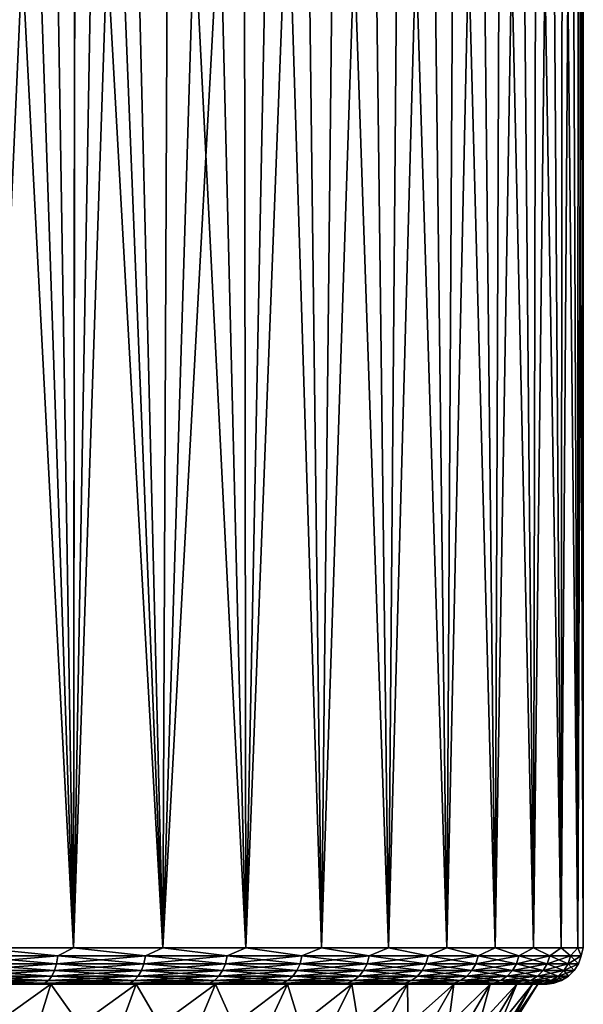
# Model space of a CAD drawing. Header units: metres. Extents: x -90 to 304, y -90 to 74.
# Tile 70 of 256: x 10 to 22, y -56 to -34. Entities that reach past the tile are written whole.
import ezdxf

# ---------------------------------------------------------------- set-up
doc = ezdxf.new("R2010")
doc.units = ezdxf.units.M
doc.layers.add('solid_21662050_350', color=7, linetype='CONTINUOUS')

msp = doc.modelspace()

# ---------------------------------------------------------------- linework, layer by layer
at = {"layer": 'solid_21662050_350'}
for points in [[(9.151574, -54.700001, 20.554773), (11.25, -54.700001, 19.485571), (9.401436, -19.225138, 20.441698)], [(11.25, -54.700001, 19.485571), (10.066793, -19.630871, 20.122368), (9.401436, -19.225138, 20.441698)], [(9.151574, -54.700001, -20.554773), (10.065328, -19.629986, -20.1231), (10.696332, -19.998356, -19.79491)], [(11.25, -54.700001, 19.485571), (10.697728, -19.999159, 19.794155), (10.066793, -19.630871, 20.122368)], [(11.25, -54.700001, -19.485571), (9.151574, -54.700001, -20.554773), (10.696332, -19.998356, -19.79491)], [(11.25, -54.700001, -19.485571), (10.696332, -19.998356, -19.79491), (11.293578, -20.330086, -19.460346)], [(11.25, -54.700001, 19.485571), (11.294885, -20.330782, 19.459589), (10.697728, -19.999159, 19.794155)], [(11.25, -54.700001, -19.485571), (11.293578, -20.330086, -19.460346), (11.858074, -20.626438, -19.121613)], [(11.25, -54.700001, 19.485571), (13.225168, -54.700001, 18.202883), (11.294885, -20.330782, 19.459589)], [(13.225168, -54.700001, 18.202883), (11.859266, -20.627048, 19.120872), (11.294885, -20.330782, 19.459589)], [(11.25, -54.700001, -19.485571), (11.858074, -20.626438, -19.121613), (12.391124, -20.889, -18.780577)], [(13.225168, -54.700001, 18.202883), (12.392308, -20.889563, 18.779795), (11.859266, -20.627048, 19.120872)], [(13.225168, -54.700001, -18.202883), (11.25, -54.700001, -19.485571), (12.391124, -20.889, -18.780577)], [(13.225168, -54.700001, -18.202883), (12.391124, -20.889, -18.780577), (13.368521, -21.31876, -18.097864)], [(13.225168, -54.700001, 18.202883), (13.369893, -21.319305, 18.096849), (12.392308, -20.889563, 18.779795)], [(13.225168, -54.700001, -18.202883), (13.368521, -21.31876, -18.097864), (14.237626, -21.632444, -17.4224)], [(13.225168, -54.700001, 18.202883), (15.055439, -54.700001, 16.720758), (13.369893, -21.319305, 18.096849)], [(15.055439, -54.700001, 16.720758), (14.238556, -21.632765, 17.42164), (13.369893, -21.319305, 18.096849)], [(13.225168, -54.700001, -18.202883), (14.237626, -21.632444, -17.4224), (15.010394, -21.842873, -16.761208)], [(15.055439, -54.700001, 16.720758), (15.010255, -21.842808, 16.761332), (14.238556, -21.632765, 17.42164)], [(15.055439, -54.700001, -16.720758), (13.225168, -54.700001, -18.202883), (15.010394, -21.842873, -16.761208)], [(15.055439, -54.700001, 16.720758), (15.698569, -21.961996, 16.118465), (15.010255, -21.842808, 16.761332)], [(15.055439, -54.700001, -16.720758), (15.010394, -21.842873, -16.761208), (15.699302, -21.962053, -16.117752)], [(15.055439, -54.700001, 16.720758), (16.720758, -54.700001, 15.055439), (15.698569, -21.961996, 16.118465)], [(15.055439, -54.700001, -16.720758), (15.699302, -21.962053, -16.117752), (16.317293, -22, -15.491803)], [(16.720758, -54.700001, -15.055439), (15.055439, -54.700001, -16.720758), (16.317293, -22, -15.491803)], [(16.720758, -54.700001, 15.055439), (16.317293, -22, 15.491803), (15.698569, -21.961996, 16.118465)], [(16.720758, -54.700001, 15.055439), (17.0804, -22, 14.646157), (16.317293, -22, 15.491803)], [(16.720758, -54.700001, -15.055439), (16.317293, -22, -15.491803), (17.0804, -22, -14.646157)], [(16.720758, -54.700001, 15.055439), (18.202883, -54.700001, 13.225168), (17.0804, -22, 14.646157)], [(16.720758, -54.700001, -15.055439), (17.0804, -22, -14.646157), (17.799734, -22, -13.762975)], [(18.202883, -54.700001, -13.225168), (16.720758, -54.700001, -15.055439), (17.799734, -22, -13.762975)], [(18.202883, -54.700001, 13.225168), (17.799734, -22, 13.762975), (17.0804, -22, 14.646157)], [(18.202883, -54.700001, 13.225168), (18.47345, -22, 12.84452), (17.799734, -22, 13.762975)], [(18.202883, -54.700001, -13.225168), (17.799734, -22, -13.762975), (18.47345, -22, -12.84452)], [(18.202883, -54.700001, 13.225168), (19.485571, -54.700001, 11.25), (18.47345, -22, 12.84452)], [(18.202883, -54.700001, -13.225168), (18.47345, -22, -12.84452), (19.099819, -22, -11.893146)], [(19.485571, -54.700001, -11.25), (18.202883, -54.700001, -13.225168), (19.099819, -22, -11.893146)], [(19.485571, -54.700001, 11.25), (19.099819, -22, 11.893146), (18.47345, -22, 12.84452)], [(19.485571, -54.700001, 11.25), (19.677238, -22, 10.911291), (19.099819, -22, 11.893146)], [(19.485571, -54.700001, -11.25), (19.099819, -22, -11.893146), (19.677238, -22, -10.911291)], [(19.485571, -54.700001, 11.25), (20.554773, -54.700001, 9.151574), (19.677238, -22, 10.911291)], [(19.485571, -54.700001, -11.25), (19.677238, -22, -10.911291), (20.204227, -22, -9.901473)], [(20.554773, -54.700001, -9.151574), (19.485571, -54.700001, -11.25), (20.204227, -22, -9.901473)], [(20.554773, -54.700001, 9.151574), (20.204227, -22, 9.901473), (19.677238, -22, 10.911291)], [(20.554773, -54.700001, 9.151574), (20.679438, -22, 8.866279), (20.204227, -22, 9.901473)], [(20.554773, -54.700001, -9.151574), (20.204227, -22, -9.901473), (20.679438, -22, -8.866279)], [(20.554773, -54.700001, 9.151574), (21.398771, -54.700001, 6.952882), (20.679438, -22, 8.866279)], [(20.554773, -54.700001, -9.151574), (20.679438, -22, -8.866279), (21.101646, -22, -7.808361)], [(21.398771, -54.700001, -6.952882), (20.554773, -54.700001, -9.151574), (21.101646, -22, -7.808361)], [(21.398771, -54.700001, 6.952882), (21.101646, -22, 7.808361), (20.679438, -22, 8.866279)], [(21.398771, -54.700001, 6.952882), (21.469776, -22, 6.730431), (21.101646, -22, 7.808361)], [(21.398771, -54.700001, -6.952882), (21.101646, -22, -7.808361), (21.469776, -22, -6.730431)], [(21.398771, -54.700001, 6.952882), (22.008322, -54.700001, 4.678013), (21.469776, -22, 6.730431)], [(21.398771, -54.700001, -6.952882), (21.469776, -22, -6.730431), (21.782881, -22, -5.635252)], [(22.008322, -54.700001, -4.678013), (21.398771, -54.700001, -6.952882), (21.782881, -22, -5.635252)], [(22.008322, -54.700001, 4.678013), (21.782881, -22, 5.635252), (21.469776, -22, 6.730431)], [(22.008322, -54.700001, 4.678013), (22.040161, -22, 4.525631), (21.782881, -22, 5.635252)], [(22.008322, -54.700001, -4.678013), (21.782881, -22, -5.635252), (22.040161, -22, -4.525631)], [(22.008322, -54.700001, 4.678013), (22.376743, -54.700001, 2.35189), (22.040161, -22, 4.525631)], [(22.008322, -54.700001, -4.678013), (22.040161, -22, -4.525631), (22.240953, -22, -3.404411)], [(22.376743, -54.700001, -2.35189), (22.008322, -54.700001, -4.678013), (22.240953, -22, -3.404411)], [(22.376743, -54.700001, 2.35189), (22.240953, -22, 3.404411), (22.040161, -22, 4.525631)], [(22.376743, -54.700001, 2.35189), (22.384745, -22, 2.274466), (22.240953, -22, 3.404411)], [(22.376743, -54.700001, -2.35189), (22.240953, -22, -3.404411), (22.384745, -22, -2.274466)], [(22.376743, -54.700001, 2.35189), (22.5, -54.700001), (22.384745, -22, 2.274466)], [(22.376743, -54.700001, -2.35189), (22.471169, -22, -1.138692), (22.5, -22)], [(22.5, -54.700001), (22.376743, -54.700001, -2.35189), (22.5, -22)], [(22.376743, -54.700001, -2.35189), (22.384745, -22, -2.274466), (22.471169, -22, -1.138692)], [(22.5, -54.700001), (22.471169, -22, 1.138692), (22.384745, -22, 2.274466)], [(22.5, -54.700001), (22.5, -22), (22.471169, -22, 1.138692)], [(10.90956, -54.878017, -19.655262), (8.865097, -54.878017, -20.658119), (9.151574, -54.700001, -20.554773)], [(8.865097, -54.878017, 20.658119), (10.90956, -54.878017, 19.655262), (9.151574, -54.700001, 20.554773)], [(10.90956, -54.878017, -19.655262), (9.151574, -54.700001, -20.554773), (11.25, -54.700001, -19.485571)], [(10.90956, -54.878017, 19.655262), (11.25, -54.700001, 19.485571), (9.151574, -54.700001, 20.554773)], [(12.842076, -54.878017, -18.450714), (10.90956, -54.878017, -19.655262), (11.25, -54.700001, -19.485571)], [(10.90956, -54.878017, 19.655262), (12.842076, -54.878017, 18.450714), (11.25, -54.700001, 19.485571)], [(12.842076, -54.878017, -18.450714), (11.25, -54.700001, -19.485571), (13.225168, -54.700001, -18.202883)], [(12.842076, -54.878017, 18.450714), (13.225168, -54.700001, 18.202883), (11.25, -54.700001, 19.485571)], [(14.642816, -54.878017, -17.056839), (12.842076, -54.878017, -18.450714), (13.225168, -54.700001, -18.202883)], [(12.842076, -54.878017, 18.450714), (14.642816, -54.878017, 17.056839), (13.225168, -54.700001, 18.202883)], [(14.642816, -54.878017, -17.056839), (13.225168, -54.700001, -18.202883), (15.055439, -54.700001, -16.720758)], [(14.642816, -54.878017, 17.056839), (15.055439, -54.700001, 16.720758), (13.225168, -54.700001, 18.202883)], [(16.293301, -54.878017, -15.487937), (14.642816, -54.878017, -17.056839), (15.055439, -54.700001, -16.720758)], [(14.642816, -54.878017, 17.056839), (16.293301, -54.878017, 15.487937), (15.055439, -54.700001, 16.720758)], [(16.293301, -54.878017, -15.487937), (15.055439, -54.700001, -16.720758), (16.720758, -54.700001, -15.055439)], [(16.293301, -54.878017, 15.487937), (16.720758, -54.700001, 15.055439), (15.055439, -54.700001, 16.720758)], [(17.776592, -54.878017, -13.760107), (16.293301, -54.878017, -15.487937), (16.720758, -54.700001, -15.055439)], [(16.293301, -54.878017, 15.487937), (17.776592, -54.878017, 13.760107), (16.720758, -54.700001, 15.055439)], [(17.776592, -54.878017, -13.760107), (16.720758, -54.700001, -15.055439), (18.202883, -54.700001, -13.225168)], [(17.776592, -54.878017, 13.760107), (18.202883, -54.700001, 13.225168), (16.720758, -54.700001, 15.055439)], [(19.077475, -54.878017, -11.891081), (17.776592, -54.878017, -13.760107), (18.202883, -54.700001, -13.225168)], [(17.776592, -54.878017, 13.760107), (19.077475, -54.878017, 11.891081), (18.202883, -54.700001, 13.225168)], [(19.077475, -54.878017, -11.891081), (18.202883, -54.700001, -13.225168), (19.485571, -54.700001, -11.25)], [(19.077475, -54.878017, 11.891081), (19.485571, -54.700001, 11.25), (18.202883, -54.700001, 13.225168)], [(20.182594, -54.878017, -9.900035), (19.077475, -54.878017, -11.891081), (19.485571, -54.700001, -11.25)], [(19.077475, -54.878017, 11.891081), (20.182594, -54.878017, 9.900035), (19.485571, -54.700001, 11.25)], [(20.182594, -54.878017, -9.900035), (19.485571, -54.700001, -11.25), (20.554773, -54.700001, -9.151574)], [(20.182594, -54.878017, 9.900035), (20.554773, -54.700001, 9.151574), (19.485571, -54.700001, 11.25)], [(21.080614, -54.878017, -7.807402), (20.182594, -54.878017, -9.900035), (20.554773, -54.700001, -9.151574)], [(20.182594, -54.878017, 9.900035), (21.080614, -54.878017, 7.807402), (20.554773, -54.700001, 9.151574)], [(21.080614, -54.878017, -7.807402), (20.554773, -54.700001, -9.151574), (21.398771, -54.700001, -6.952882)], [(21.080614, -54.878017, 7.807402), (21.398771, -54.700001, 6.952882), (20.554773, -54.700001, 9.151574)], [(21.762318, -54.878017, -5.634655), (21.080614, -54.878017, -7.807402), (21.398771, -54.700001, -6.952882)], [(21.080614, -54.878017, 7.807402), (21.762318, -54.878017, 5.634655), (21.398771, -54.700001, 6.952882)], [(21.762318, -54.878017, -5.634655), (21.398771, -54.700001, -6.952882), (22.008322, -54.700001, -4.678013)], [(21.762318, -54.878017, 5.634655), (22.008322, -54.700001, 4.678013), (21.398771, -54.700001, 6.952882)], [(22.220711, -54.878017, -3.404088), (21.762318, -54.878017, -5.634655), (22.008322, -54.700001, -4.678013)], [(21.762318, -54.878017, 5.634655), (22.220711, -54.878017, 3.404088), (22.008322, -54.700001, 4.678013)], [(22.220711, -54.878017, -3.404088), (22.008322, -54.700001, -4.678013), (22.376743, -54.700001, -2.35189)], [(22.220711, -54.878017, 3.404088), (22.376743, -54.700001, 2.35189), (22.008322, -54.700001, 4.678013)], [(22.45109, -54.878017, -1.13859), (22.220711, -54.878017, -3.404088), (22.376743, -54.700001, -2.35189)], [(22.220711, -54.878017, 3.404088), (22.45109, -54.878017, 1.13859), (22.376743, -54.700001, 2.35189)], [(22.45109, -54.878017, -1.13859), (22.376743, -54.700001, -2.35189), (22.5, -54.700001)], [(22.45109, -54.878017, 1.13859), (22.5, -54.700001), (22.376743, -54.700001, 2.35189)], [(22.45109, -54.878017, 1.13859), (22.45109, -54.878017, -1.13859), (22.5, -54.700001)], [(8.841733, -55.047268, -20.603674), (8.865097, -54.878017, -20.658119), (10.90956, -54.878017, -19.655262)], [(10.880808, -55.047268, -19.60346), (8.841733, -55.047268, -20.603674), (10.90956, -54.878017, -19.655262)], [(8.841733, -55.047268, 20.603674), (10.880808, -55.047268, 19.60346), (8.865097, -54.878017, 20.658119)], [(10.880808, -55.047268, 19.60346), (10.90956, -54.878017, 19.655262), (8.865097, -54.878017, 20.658119)], [(10.880808, -55.047268, -19.60346), (10.90956, -54.878017, -19.655262), (12.842076, -54.878017, -18.450714)], [(12.808231, -55.047268, -18.402088), (10.880808, -55.047268, -19.60346), (12.842076, -54.878017, -18.450714)], [(10.880808, -55.047268, 19.60346), (12.808231, -55.047268, 18.402088), (10.90956, -54.878017, 19.655262)], [(12.808231, -55.047268, 18.402088), (12.842076, -54.878017, 18.450714), (10.90956, -54.878017, 19.655262)], [(12.808231, -55.047268, -18.402088), (12.842076, -54.878017, -18.450714), (14.642816, -54.878017, -17.056839)], [(14.604225, -55.047268, -17.011887), (12.808231, -55.047268, -18.402088), (14.642816, -54.878017, -17.056839)], [(12.808231, -55.047268, 18.402088), (14.604225, -55.047268, 17.011887), (12.842076, -54.878017, 18.450714)], [(14.604225, -55.047268, 17.011887), (14.642816, -54.878017, 17.056839), (12.842076, -54.878017, 18.450714)], [(14.604225, -55.047268, -17.011887), (14.642816, -54.878017, -17.056839), (16.293301, -54.878017, -15.487937)], [(16.25036, -55.047268, -15.447119), (14.604225, -55.047268, -17.011887), (16.293301, -54.878017, -15.487937)], [(14.604225, -55.047268, 17.011887), (16.25036, -55.047268, 15.447119), (14.642816, -54.878017, 17.056839)], [(16.25036, -55.047268, 15.447119), (16.293301, -54.878017, 15.487937), (14.642816, -54.878017, 17.056839)], [(16.25036, -55.047268, -15.447119), (16.293301, -54.878017, -15.487937), (17.776592, -54.878017, -13.760107)], [(17.729744, -55.047268, -13.723843), (16.25036, -55.047268, -15.447119), (17.776592, -54.878017, -13.760107)], [(16.25036, -55.047268, 15.447119), (17.729744, -55.047268, 13.723843), (16.293301, -54.878017, 15.487937)], [(17.729744, -55.047268, 13.723843), (17.776592, -54.878017, 13.760107), (16.293301, -54.878017, 15.487937)], [(17.729744, -55.047268, -13.723843), (17.776592, -54.878017, -13.760107), (19.077475, -54.878017, -11.891081)], [(19.027195, -55.047268, -11.859742), (17.729744, -55.047268, -13.723843), (19.077475, -54.878017, -11.891081)], [(17.729744, -55.047268, 13.723843), (19.027195, -55.047268, 11.859742), (17.776592, -54.878017, 13.760107)], [(19.027195, -55.047268, 11.859742), (19.077475, -54.878017, 11.891081), (17.776592, -54.878017, 13.760107)], [(19.027195, -55.047268, -11.859742), (19.077475, -54.878017, -11.891081), (20.182594, -54.878017, -9.900035)], [(20.129404, -55.047268, -9.873944), (19.027195, -55.047268, -11.859742), (20.182594, -54.878017, -9.900035)], [(19.027195, -55.047268, 11.859742), (20.129404, -55.047268, 9.873944), (19.077475, -54.878017, 11.891081)], [(20.129404, -55.047268, 9.873944), (20.182594, -54.878017, 9.900035), (19.077475, -54.878017, 11.891081)], [(20.129404, -55.047268, -9.873944), (20.182594, -54.878017, -9.900035), (21.080614, -54.878017, -7.807402)], [(21.025057, -55.047268, -7.786826), (20.129404, -55.047268, -9.873944), (21.080614, -54.878017, -7.807402)], [(20.129404, -55.047268, 9.873944), (21.025057, -55.047268, 7.786826), (20.182594, -54.878017, 9.900035)], [(21.025057, -55.047268, 7.786826), (21.080614, -54.878017, 7.807402), (20.182594, -54.878017, 9.900035)], [(21.025057, -55.047268, -7.786826), (21.080614, -54.878017, -7.807402), (21.762318, -54.878017, -5.634655)], [(21.704964, -55.047268, -5.619804), (21.025057, -55.047268, -7.786826), (21.762318, -54.878017, -5.634655)], [(21.025057, -55.047268, 7.786826), (21.704964, -55.047268, 5.619804), (21.080614, -54.878017, 7.807402)], [(21.704964, -55.047268, 5.619804), (21.762318, -54.878017, 5.634655), (21.080614, -54.878017, 7.807402)], [(21.704964, -55.047268, -5.619804), (21.762318, -54.878017, -5.634655), (22.220711, -54.878017, -3.404088)], [(22.162149, -55.047268, -3.395116), (21.704964, -55.047268, -5.619804), (22.220711, -54.878017, -3.404088)], [(21.704964, -55.047268, 5.619804), (22.162149, -55.047268, 3.395116), (21.762318, -54.878017, 5.634655)], [(22.162149, -55.047268, 3.395116), (22.220711, -54.878017, 3.404088), (21.762318, -54.878017, 5.634655)], [(22.162149, -55.047268, -3.395116), (22.220711, -54.878017, -3.404088), (22.45109, -54.878017, -1.13859)], [(22.39192, -55.047268, -1.13559), (22.162149, -55.047268, -3.395116), (22.45109, -54.878017, -1.13859)], [(22.162149, -55.047268, 3.395116), (22.39192, -55.047268, 1.13559), (22.220711, -54.878017, 3.404088)], [(22.39192, -55.047268, 1.13559), (22.45109, -54.878017, 1.13859), (22.220711, -54.878017, 3.404088)], [(22.39192, -55.047268, -1.13559), (22.45109, -54.878017, -1.13859), (22.45109, -54.878017, 1.13859)], [(22.39192, -55.047268, 1.13559), (22.39192, -55.047268, -1.13559), (22.45109, -54.878017, 1.13859)], [(8.80409, -55.199074, -20.515955), (8.841733, -55.047268, -20.603674), (10.880808, -55.047268, -19.60346)], [(10.834483, -55.199074, -19.519999), (8.80409, -55.199074, -20.515955), (10.880808, -55.047268, -19.60346)], [(8.80409, -55.199074, 20.515955), (10.834483, -55.199074, 19.519999), (8.841733, -55.047268, 20.603674)], [(10.834483, -55.199074, 19.519999), (10.880808, -55.047268, 19.60346), (8.841733, -55.047268, 20.603674)], [(10.834483, -55.199074, -19.519999), (10.880808, -55.047268, -19.60346), (12.808231, -55.047268, -18.402088)], [(12.7537, -55.199074, -18.323742), (10.834483, -55.199074, -19.519999), (12.808231, -55.047268, -18.402088)], [(10.834483, -55.199074, 19.519999), (12.7537, -55.199074, 18.323742), (10.880808, -55.047268, 19.60346)], [(12.7537, -55.199074, 18.323742), (12.808231, -55.047268, 18.402088), (10.880808, -55.047268, 19.60346)], [(12.7537, -55.199074, -18.323742), (12.808231, -55.047268, -18.402088), (14.604225, -55.047268, -17.011887)], [(14.542048, -55.199074, -16.939459), (12.7537, -55.199074, -18.323742), (14.604225, -55.047268, -17.011887)], [(12.7537, -55.199074, 18.323742), (14.542048, -55.199074, 16.939459), (12.808231, -55.047268, 18.402088)], [(14.542048, -55.199074, 16.939459), (14.604225, -55.047268, 17.011887), (12.808231, -55.047268, 18.402088)], [(14.542048, -55.199074, -16.939459), (14.604225, -55.047268, -17.011887), (16.25036, -55.047268, -15.447119)], [(16.181173, -55.199074, -15.381352), (14.542048, -55.199074, -16.939459), (16.25036, -55.047268, -15.447119)], [(14.542048, -55.199074, 16.939459), (16.181173, -55.199074, 15.381352), (14.604225, -55.047268, 17.011887)], [(16.181173, -55.199074, 15.381352), (16.25036, -55.047268, 15.447119), (14.604225, -55.047268, 17.011887)], [(16.181173, -55.199074, -15.381352), (16.25036, -55.047268, -15.447119), (17.729744, -55.047268, -13.723843)], [(17.654259, -55.199074, -13.665414), (16.181173, -55.199074, -15.381352), (17.729744, -55.047268, -13.723843)], [(16.181173, -55.199074, 15.381352), (17.654259, -55.199074, 13.665414), (16.25036, -55.047268, 15.447119)], [(17.654259, -55.199074, 13.665414), (17.729744, -55.047268, 13.723843), (16.25036, -55.047268, 15.447119)], [(17.654259, -55.199074, -13.665414), (17.729744, -55.047268, -13.723843), (19.027195, -55.047268, -11.859742)], [(18.946188, -55.199074, -11.809249), (17.654259, -55.199074, -13.665414), (19.027195, -55.047268, -11.859742)], [(17.654259, -55.199074, 13.665414), (18.946188, -55.199074, 11.809249), (17.729744, -55.047268, 13.723843)], [(18.946188, -55.199074, 11.809249), (19.027195, -55.047268, 11.859742), (17.729744, -55.047268, 13.723843)], [(18.946188, -55.199074, -11.809249), (19.027195, -55.047268, -11.859742), (20.129404, -55.047268, -9.873944)], [(20.043703, -55.199074, -9.831905), (18.946188, -55.199074, -11.809249), (20.129404, -55.047268, -9.873944)], [(18.946188, -55.199074, 11.809249), (20.043703, -55.199074, 9.831905), (19.027195, -55.047268, 11.859742)], [(20.043703, -55.199074, 9.831905), (20.129404, -55.047268, 9.873944), (19.027195, -55.047268, 11.859742)], [(20.043703, -55.199074, -9.831905), (20.129404, -55.047268, -9.873944), (21.025057, -55.047268, -7.786826)], [(20.935543, -55.199074, -7.753674), (20.043703, -55.199074, -9.831905), (21.025057, -55.047268, -7.786826)], [(20.043703, -55.199074, 9.831905), (20.935543, -55.199074, 7.753674), (20.129404, -55.047268, 9.873944)], [(20.935543, -55.199074, 7.753674), (21.025057, -55.047268, 7.786826), (20.129404, -55.047268, 9.873944)], [(20.935543, -55.199074, -7.753674), (21.025057, -55.047268, -7.786826), (21.704964, -55.047268, -5.619804)], [(21.612555, -55.199074, -5.595878), (20.935543, -55.199074, -7.753674), (21.704964, -55.047268, -5.619804)], [(20.935543, -55.199074, 7.753674), (21.612555, -55.199074, 5.595878), (21.025057, -55.047268, 7.786826)], [(21.612555, -55.199074, 5.595878), (21.704964, -55.047268, 5.619804), (21.025057, -55.047268, 7.786826)], [(21.612555, -55.199074, -5.595878), (21.704964, -55.047268, -5.619804), (22.162149, -55.047268, -3.395116)], [(22.067793, -55.199074, -3.380662), (21.612555, -55.199074, -5.595878), (22.162149, -55.047268, -3.395116)], [(21.612555, -55.199074, 5.595878), (22.067793, -55.199074, 3.380662), (21.704964, -55.047268, 5.619804)], [(22.067793, -55.199074, 3.380662), (22.162149, -55.047268, 3.395116), (21.704964, -55.047268, 5.619804)], [(22.067793, -55.199074, -3.380662), (22.162149, -55.047268, -3.395116), (22.39192, -55.047268, -1.13559)], [(22.296587, -55.199074, -1.130755), (22.067793, -55.199074, -3.380662), (22.39192, -55.047268, -1.13559)], [(22.067793, -55.199074, 3.380662), (22.296587, -55.199074, 1.130755), (22.162149, -55.047268, 3.395116)], [(22.296587, -55.199074, 1.130755), (22.39192, -55.047268, 1.13559), (22.162149, -55.047268, 3.395116)], [(22.296587, -55.199074, -1.130755), (22.39192, -55.047268, -1.13559), (22.39192, -55.047268, 1.13559)], [(22.296587, -55.199074, 1.130755), (22.296587, -55.199074, -1.130755), (22.39192, -55.047268, 1.13559)], [(8.694151, -55.421085, -20.259766), (8.754058, -55.325802, -20.399366), (10.772913, -55.325802, -19.409071)], [(10.69919, -55.421085, -19.276247), (8.694151, -55.421085, -20.259766), (10.772913, -55.325802, -19.409071)], [(8.694151, -55.421085, 20.259766), (10.69919, -55.421085, 19.276247), (8.754058, -55.325802, 20.399366)], [(8.754058, -55.325802, -20.399366), (8.80409, -55.199074, -20.515955), (10.834483, -55.199074, -19.519999)], [(10.772913, -55.325802, -19.409071), (8.754058, -55.325802, -20.399366), (10.834483, -55.199074, -19.519999)], [(8.754058, -55.325802, 20.399366), (10.772913, -55.325802, 19.409071), (8.80409, -55.199074, 20.515955)], [(10.69919, -55.421085, 19.276247), (10.772913, -55.325802, 19.409071), (8.754058, -55.325802, 20.399366)], [(10.772913, -55.325802, 19.409071), (10.834483, -55.199074, 19.519999), (8.80409, -55.199074, 20.515955)], [(10.69919, -55.421085, -19.276247), (10.772913, -55.325802, -19.409071), (12.681224, -55.325802, -18.21961)], [(12.594441, -55.421085, -18.094929), (10.69919, -55.421085, -19.276247), (12.681224, -55.325802, -18.21961)], [(10.69919, -55.421085, 19.276247), (12.594441, -55.421085, 18.094929), (10.772913, -55.325802, 19.409071)], [(10.772913, -55.325802, -19.409071), (10.834483, -55.199074, -19.519999), (12.7537, -55.199074, -18.323742)], [(12.681224, -55.325802, -18.21961), (10.772913, -55.325802, -19.409071), (12.7537, -55.199074, -18.323742)], [(10.772913, -55.325802, 19.409071), (12.681224, -55.325802, 18.21961), (10.834483, -55.199074, 19.519999)], [(12.594441, -55.421085, 18.094929), (12.681224, -55.325802, 18.21961), (10.772913, -55.325802, 19.409071)], [(12.681224, -55.325802, 18.21961), (12.7537, -55.199074, 18.323742), (10.834483, -55.199074, 19.519999)], [(12.594441, -55.421085, -18.094929), (12.681224, -55.325802, -18.21961), (14.459408, -55.325802, -16.843195)], [(14.360457, -55.421085, -16.72793), (12.594441, -55.421085, -18.094929), (14.459408, -55.325802, -16.843195)], [(12.594441, -55.421085, 18.094929), (14.360457, -55.421085, 16.72793), (12.681224, -55.325802, 18.21961)], [(12.681224, -55.325802, -18.21961), (12.7537, -55.199074, -18.323742), (14.542048, -55.199074, -16.939459)], [(14.459408, -55.325802, -16.843195), (12.681224, -55.325802, -18.21961), (14.542048, -55.199074, -16.939459)], [(12.681224, -55.325802, 18.21961), (14.459408, -55.325802, 16.843195), (12.7537, -55.199074, 18.323742)], [(14.360457, -55.421085, 16.72793), (14.459408, -55.325802, 16.843195), (12.681224, -55.325802, 18.21961)], [(14.459408, -55.325802, 16.843195), (14.542048, -55.199074, 16.939459), (12.7537, -55.199074, 18.323742)], [(14.360457, -55.421085, -16.72793), (14.459408, -55.325802, -16.843195), (16.089218, -55.325802, -15.293943)], [(15.979115, -55.421085, -15.189281), (14.360457, -55.421085, -16.72793), (16.089218, -55.325802, -15.293943)], [(14.360457, -55.421085, 16.72793), (15.979115, -55.421085, 15.189281), (14.459408, -55.325802, 16.843195)], [(14.459408, -55.325802, -16.843195), (14.542048, -55.199074, -16.939459), (16.181173, -55.199074, -15.381352)], [(16.089218, -55.325802, -15.293943), (14.459408, -55.325802, -16.843195), (16.181173, -55.199074, -15.381352)], [(14.459408, -55.325802, 16.843195), (16.089218, -55.325802, 15.293943), (14.542048, -55.199074, 16.939459)], [(15.979115, -55.421085, 15.189281), (16.089218, -55.325802, 15.293943), (14.459408, -55.325802, 16.843195)], [(16.089218, -55.325802, 15.293943), (16.181173, -55.199074, 15.381352), (14.542048, -55.199074, 16.939459)], [(15.979115, -55.421085, -15.189281), (16.089218, -55.325802, -15.293943), (17.553932, -55.325802, -13.587755)], [(17.433805, -55.421085, -13.49477), (15.979115, -55.421085, -15.189281), (17.553932, -55.325802, -13.587755)], [(15.979115, -55.421085, 15.189281), (17.433805, -55.421085, 13.49477), (16.089218, -55.325802, 15.293943)], [(16.089218, -55.325802, -15.293943), (16.181173, -55.199074, -15.381352), (17.654259, -55.199074, -13.665414)], [(17.553932, -55.325802, -13.587755), (16.089218, -55.325802, -15.293943), (17.654259, -55.199074, -13.665414)], [(16.089218, -55.325802, 15.293943), (17.553932, -55.325802, 13.587755), (16.181173, -55.199074, 15.381352)], [(17.433805, -55.421085, 13.49477), (17.553932, -55.325802, 13.587755), (16.089218, -55.325802, 15.293943)], [(17.553932, -55.325802, 13.587755), (17.654259, -55.199074, 13.665414), (16.181173, -55.199074, 15.381352)], [(17.433805, -55.421085, -13.49477), (17.553932, -55.325802, -13.587755), (18.83852, -55.325802, -11.742139)], [(18.709602, -55.421085, -11.661784), (17.433805, -55.421085, -13.49477), (18.83852, -55.325802, -11.742139)], [(17.433805, -55.421085, 13.49477), (18.709602, -55.421085, 11.661784), (17.553932, -55.325802, 13.587755)], [(17.553932, -55.325802, -13.587755), (17.654259, -55.199074, -13.665414), (18.946188, -55.199074, -11.809249)], [(18.83852, -55.325802, -11.742139), (17.553932, -55.325802, -13.587755), (18.946188, -55.199074, -11.809249)], [(17.553932, -55.325802, 13.587755), (18.83852, -55.325802, 11.742139), (17.654259, -55.199074, 13.665414)], [(18.709602, -55.421085, 11.661784), (18.83852, -55.325802, 11.742139), (17.553932, -55.325802, 13.587755)], [(18.83852, -55.325802, 11.742139), (18.946188, -55.199074, 11.809249), (17.654259, -55.199074, 13.665414)], [(18.709602, -55.421085, -11.661784), (18.83852, -55.325802, -11.742139), (19.929798, -55.325802, -9.776032)], [(19.793411, -55.421085, -9.709132), (18.709602, -55.421085, -11.661784), (19.929798, -55.325802, -9.776032)], [(18.709602, -55.421085, 11.661784), (19.793411, -55.421085, 9.709132), (18.83852, -55.325802, 11.742139)], [(18.83852, -55.325802, -11.742139), (18.946188, -55.199074, -11.809249), (20.043703, -55.199074, -9.831905)], [(19.929798, -55.325802, -9.776032), (18.83852, -55.325802, -11.742139), (20.043703, -55.199074, -9.831905)], [(18.83852, -55.325802, 11.742139), (19.929798, -55.325802, 9.776032), (18.946188, -55.199074, 11.809249)], [(19.793411, -55.421085, 9.709132), (19.929798, -55.325802, 9.776032), (18.83852, -55.325802, 11.742139)], [(19.929798, -55.325802, 9.776032), (20.043703, -55.199074, 9.831905), (18.946188, -55.199074, 11.809249)], [(19.793411, -55.421085, -9.709132), (19.929798, -55.325802, -9.776032), (20.81657, -55.325802, -7.709611)], [(20.674114, -55.421085, -7.656851), (19.793411, -55.421085, -9.709132), (20.81657, -55.325802, -7.709611)], [(19.793411, -55.421085, 9.709132), (20.674114, -55.421085, 7.656851), (19.929798, -55.325802, 9.776032)], [(19.929798, -55.325802, -9.776032), (20.043703, -55.199074, -9.831905), (20.935543, -55.199074, -7.753674)], [(20.81657, -55.325802, -7.709611), (19.929798, -55.325802, -9.776032), (20.935543, -55.199074, -7.753674)], [(19.929798, -55.325802, 9.776032), (20.81657, -55.325802, 7.709611), (20.043703, -55.199074, 9.831905)], [(20.674114, -55.421085, 7.656851), (20.81657, -55.325802, 7.709611), (19.929798, -55.325802, 9.776032)], [(20.81657, -55.325802, 7.709611), (20.935543, -55.199074, 7.753674), (20.043703, -55.199074, 9.831905)], [(20.674114, -55.421085, -7.656851), (20.81657, -55.325802, -7.709611), (21.489735, -55.325802, -5.564078)], [(21.342674, -55.421085, -5.526001), (20.674114, -55.421085, -7.656851), (21.489735, -55.325802, -5.564078)], [(20.674114, -55.421085, 7.656851), (21.342674, -55.421085, 5.526001), (20.81657, -55.325802, 7.709611)], [(20.81657, -55.325802, -7.709611), (20.935543, -55.199074, -7.753674), (21.612555, -55.199074, -5.595878)], [(21.489735, -55.325802, -5.564078), (20.81657, -55.325802, -7.709611), (21.612555, -55.199074, -5.595878)], [(20.81657, -55.325802, 7.709611), (21.489735, -55.325802, 5.564078), (20.935543, -55.199074, 7.753674)], [(21.342674, -55.421085, 5.526001), (21.489735, -55.325802, 5.564078), (20.81657, -55.325802, 7.709611)], [(21.489735, -55.325802, 5.564078), (21.612555, -55.199074, 5.595878), (20.935543, -55.199074, 7.753674)], [(21.342674, -55.421085, -5.526001), (21.489735, -55.325802, -5.564078), (21.942387, -55.325802, -3.36145)], [(21.792227, -55.421085, -3.338446), (21.342674, -55.421085, -5.526001), (21.942387, -55.325802, -3.36145)], [(21.342674, -55.421085, 5.526001), (21.792227, -55.421085, 3.338446), (21.489735, -55.325802, 5.564078)], [(21.489735, -55.325802, -5.564078), (21.612555, -55.199074, -5.595878), (22.067793, -55.199074, -3.380662)], [(21.942387, -55.325802, -3.36145), (21.489735, -55.325802, -5.564078), (22.067793, -55.199074, -3.380662)], [(21.489735, -55.325802, 5.564078), (21.942387, -55.325802, 3.36145), (21.612555, -55.199074, 5.595878)], [(21.792227, -55.421085, 3.338446), (21.942387, -55.325802, 3.36145), (21.489735, -55.325802, 5.564078)], [(21.942387, -55.325802, 3.36145), (22.067793, -55.199074, 3.380662), (21.612555, -55.199074, 5.595878)], [(21.792227, -55.421085, -3.338446), (21.942387, -55.325802, -3.36145), (22.16988, -55.325802, -1.124329)], [(22.018164, -55.421085, -1.116635), (21.792227, -55.421085, -3.338446), (22.16988, -55.325802, -1.124329)], [(21.792227, -55.421085, 3.338446), (22.018164, -55.421085, 1.116635), (21.942387, -55.325802, 3.36145)], [(21.942387, -55.325802, -3.36145), (22.067793, -55.199074, -3.380662), (22.296587, -55.199074, -1.130755)], [(22.16988, -55.325802, -1.124329), (21.942387, -55.325802, -3.36145), (22.296587, -55.199074, -1.130755)], [(21.942387, -55.325802, 3.36145), (22.16988, -55.325802, 1.124329), (22.067793, -55.199074, 3.380662)], [(22.018164, -55.421085, 1.116635), (22.16988, -55.325802, 1.124329), (21.942387, -55.325802, 3.36145)], [(22.018164, -55.421085, -1.116635), (22.16988, -55.325802, -1.124329), (22.16988, -55.325802, 1.124329)], [(22.018164, -55.421085, 1.116635), (22.018164, -55.421085, -1.116635), (22.16988, -55.325802, 1.124329)], [(22.16988, -55.325802, 1.124329), (22.296587, -55.199074, 1.130755), (22.067793, -55.199074, 3.380662)], [(22.16988, -55.325802, -1.124329), (22.296587, -55.199074, -1.130755), (22.296587, -55.199074, 1.130755)], [(22.16988, -55.325802, 1.124329), (22.16988, -55.325802, -1.124329), (22.296587, -55.199074, 1.130755)], [(8.30214, -57.25, -18.646866), (8.744864, -55.5, -19.641212), (10.750032, -55.5, -18.619526)], [(10.205744, -57.25, -17.676933), (8.30214, -57.25, -18.646866), (10.750032, -55.5, -18.619526)], [(8.30214, -57.25, 18.646866), (10.205744, -57.25, 17.676933), (8.744864, -55.5, 19.641212)], [(8.694151, -55.421085, 20.259766), (8.627378, -55.480141, 20.10417), (10.61702, -55.480141, 19.128204)], [(10.69919, -55.421085, -19.276247), (10.61702, -55.480141, -19.128204), (8.627378, -55.480141, -20.10417)], [(10.69919, -55.421085, -19.276247), (8.627378, -55.480141, -20.10417), (8.694151, -55.421085, -20.259766)], [(10.61702, -55.480141, 19.128204), (8.627378, -55.480141, 20.10417), (8.81234, -55.5, 19.830095)], [(8.627378, -55.480141, -20.10417), (10.61702, -55.480141, -19.128204), (8.812341, -55.5, -19.830095)], [(8.694151, -55.421085, 20.259766), (10.61702, -55.480141, 19.128204), (10.69919, -55.421085, 19.276247)], [(8.744864, -55.5, 19.641212), (10.750032, -55.5, 18.619526), (8.81234, -55.5, 19.830095)], [(10.750032, -55.5, -18.619526), (8.744864, -55.5, -19.641212), (8.812341, -55.5, -19.830095)], [(10.205744, -57.25, 17.676933), (10.750032, -55.5, 18.619526), (8.744864, -55.5, 19.641212)], [(10.61702, -55.480141, 19.128204), (8.81234, -55.5, 19.830095), (10.837049, -55.5, 18.800219)], [(10.750032, -55.5, 18.619526), (10.837049, -55.5, 18.800219), (8.81234, -55.5, 19.830095)], [(10.61702, -55.480141, -19.128204), (10.83705, -55.5, -18.800219), (8.812341, -55.5, -19.830095)], [(10.750032, -55.5, -18.619526), (8.812341, -55.5, -19.830095), (10.83705, -55.5, -18.800219)], [(10.205744, -57.25, -17.676933), (10.750032, -55.5, -18.619526), (12.637383, -55.5, -17.393866)], [(11.99759, -57.25, -16.513296), (10.205744, -57.25, -17.676933), (12.637383, -55.5, -17.393866)], [(10.205744, -57.25, 17.676933), (11.99759, -57.25, 16.513296), (10.750032, -55.5, 18.619526)], [(10.69919, -55.421085, 19.276247), (10.61702, -55.480141, 19.128204), (12.497716, -55.480141, 17.955957)], [(12.594441, -55.421085, -18.094929), (12.497716, -55.480141, -17.955957), (10.61702, -55.480141, -19.128204)], [(12.594441, -55.421085, -18.094929), (10.61702, -55.480141, -19.128204), (10.69919, -55.421085, -19.276247)], [(10.61702, -55.480141, 19.128204), (10.837049, -55.5, 18.800219), (11.806597, -55.5, 18.20698)], [(12.497716, -55.480141, 17.955957), (10.61702, -55.480141, 19.128204), (11.806597, -55.5, 18.20698)], [(10.61702, -55.480141, -19.128204), (12.497716, -55.480141, -17.955957), (10.83705, -55.5, -18.800219)], [(10.69919, -55.421085, 19.276247), (12.497716, -55.480141, 17.955957), (12.594441, -55.421085, 18.094929)], [(10.750032, -55.5, 18.619526), (12.637383, -55.5, 17.393866), (10.837049, -55.5, 18.800219)], [(10.750032, -55.5, -18.619526), (10.83705, -55.5, -18.800219), (11.806599, -55.5, -18.206978)], [(12.637383, -55.5, -17.393866), (10.750032, -55.5, -18.619526), (11.806599, -55.5, -18.206978)], [(11.99759, -57.25, 16.513296), (12.637383, -55.5, 17.393866), (10.750032, -55.5, 18.619526)], [(12.637383, -55.5, 17.393866), (11.806597, -55.5, 18.20698), (10.837049, -55.5, 18.800219)], [(12.497716, -55.480141, -17.955957), (11.806599, -55.5, -18.206978), (10.83705, -55.5, -18.800219)], [(12.497716, -55.480141, 17.955957), (11.806597, -55.5, 18.20698), (12.74404, -55.5, 17.563578)], [(12.637383, -55.5, 17.393866), (12.74404, -55.5, 17.563578), (11.806597, -55.5, 18.20698)], [(12.497716, -55.480141, -17.955957), (12.74404, -55.5, -17.563578), (11.806599, -55.5, -18.206978)], [(12.637383, -55.5, -17.393866), (11.806599, -55.5, -18.206978), (12.74404, -55.5, -17.563578)], [(11.99759, -57.25, -16.513296), (12.637383, -55.5, -17.393866), (14.38628, -55.5, -15.977638)], [(13.658005, -57.25, -15.168718), (11.99759, -57.25, -16.513296), (14.38628, -55.5, -15.977638)], [(11.99759, -57.25, 16.513296), (13.658005, -57.25, 15.168718), (12.637383, -55.5, 17.393866)], [(12.594441, -55.421085, 18.094929), (12.497716, -55.480141, 17.955957), (14.250168, -55.480141, 16.599459)], [(14.360457, -55.421085, -16.72793), (14.250168, -55.480141, -16.599459), (12.497716, -55.480141, -17.955957)], [(14.360457, -55.421085, -16.72793), (12.497716, -55.480141, -17.955957), (12.594441, -55.421085, -18.094929)], [(12.497716, -55.480141, 17.955957), (12.74404, -55.5, 17.563578), (13.646564, -55.5, 16.871902)], [(14.250168, -55.480141, 16.599459), (12.497716, -55.480141, 17.955957), (13.646564, -55.5, 16.871902)], [(12.497716, -55.480141, -17.955957), (14.250168, -55.480141, -16.599459), (12.74404, -55.5, -17.563578)], [(12.594441, -55.421085, 18.094929), (14.250168, -55.480141, 16.599459), (14.360457, -55.421085, 16.72793)], [(12.637383, -55.5, 17.393866), (14.38628, -55.5, 15.977638), (12.74404, -55.5, 17.563578)], [(12.637383, -55.5, -17.393866), (12.74404, -55.5, -17.563578), (13.646565, -55.5, -16.871902)], [(14.38628, -55.5, -15.977638), (12.637383, -55.5, -17.393866), (13.646565, -55.5, -16.871902)], [(13.658005, -57.25, 15.168718), (14.38628, -55.5, 15.977638), (12.637383, -55.5, 17.393866)], [(14.250168, -55.480141, -16.599459), (13.646565, -55.5, -16.871902), (12.74404, -55.5, -17.563578)], [(14.38628, -55.5, 15.977638), (13.646564, -55.5, 16.871902), (12.74404, -55.5, 17.563578)], [(14.250168, -55.480141, 16.599459), (13.646564, -55.5, 16.871902), (14.511529, -55.5, 16.133982)], [(14.38628, -55.5, 15.977638), (14.511529, -55.5, 16.133982), (13.646564, -55.5, 16.871902)], [(14.250168, -55.480141, -16.599459), (14.511531, -55.5, -16.133982), (13.646565, -55.5, -16.871902)], [(14.38628, -55.5, -15.977638), (13.646565, -55.5, -16.871902), (14.511531, -55.5, -16.133982)], [(13.658005, -57.25, -15.168718), (14.38628, -55.5, -15.977638), (15.977592, -55.5, -14.386329)], [(15.168754, -57.25, -13.657968), (13.658005, -57.25, -15.168718), (15.977592, -55.5, -14.386329)], [(13.658005, -57.25, 15.168718), (15.168754, -57.25, 13.657968), (14.38628, -55.5, 15.977638)], [(14.360457, -55.421085, 16.72793), (14.250168, -55.480141, 16.599459), (15.856395, -55.480141, 15.072627)], [(15.979115, -55.421085, -15.189281), (15.856395, -55.480141, -15.072627), (14.250168, -55.480141, -16.599459)], [(15.979115, -55.421085, -15.189281), (14.250168, -55.480141, -16.599459), (14.360457, -55.421085, -16.72793)], [(15.856395, -55.480141, 15.072627), (14.250168, -55.480141, 16.599459), (14.511529, -55.5, 16.133982)], [(14.250168, -55.480141, -16.599459), (15.856395, -55.480141, -15.072627), (14.511531, -55.5, -16.133982)], [(14.360457, -55.421085, 16.72793), (15.856395, -55.480141, 15.072627), (15.979115, -55.421085, 15.189281)], [(14.38628, -55.5, 15.977638), (15.977592, -55.5, 14.386329), (14.511529, -55.5, 16.133982)], [(15.977592, -55.5, -14.386329), (14.38628, -55.5, -15.977638), (14.511531, -55.5, -16.133982)], [(15.168754, -57.25, 13.657968), (15.977592, -55.5, 14.386329), (14.38628, -55.5, 15.977638)], [(15.856395, -55.480141, 15.072627), (14.511529, -55.5, 16.133982), (16.119415, -55.5, 14.52771)], [(15.977592, -55.5, 14.386329), (16.119415, -55.5, 14.52771), (14.511529, -55.5, 16.133982)], [(15.856395, -55.480141, -15.072627), (16.119415, -55.5, -14.527709), (14.511531, -55.5, -16.133982)], [(15.977592, -55.5, -14.386329), (14.511531, -55.5, -16.133982), (16.119415, -55.5, -14.527709)], [(15.168754, -57.25, -13.657968), (15.977592, -55.5, -14.386329), (17.393864, -55.5, -12.637382)], [(16.513271, -57.25, -11.997625), (15.168754, -57.25, -13.657968), (17.393864, -55.5, -12.637382)], [(15.168754, -57.25, 13.657968), (16.513271, -57.25, 11.997625), (15.977592, -55.5, 14.386329)], [(15.979115, -55.421085, 15.189281), (15.856395, -55.480141, 15.072627), (17.299913, -55.480141, 13.391129)], [(17.433805, -55.421085, -13.49477), (17.299913, -55.480141, -13.391129), (15.856395, -55.480141, -15.072627)], [(17.433805, -55.421085, -13.49477), (15.856395, -55.480141, -15.072627), (15.979115, -55.421085, -15.189281)], [(17.299913, -55.480141, 13.391129), (15.856395, -55.480141, 15.072627), (16.119415, -55.5, 14.52771)], [(15.856395, -55.480141, -15.072627), (17.299913, -55.480141, -13.391129), (16.119415, -55.5, -14.527709)], [(15.977592, -55.5, 14.386329), (17.393864, -55.5, 12.637382), (16.119415, -55.5, 14.52771)], [(17.393864, -55.5, -12.637382), (15.977592, -55.5, -14.386329), (16.119415, -55.5, -14.527709)], [(16.513271, -57.25, 11.997625), (17.393864, -55.5, 12.637382), (15.977592, -55.5, 14.386329)], [(15.979115, -55.421085, 15.189281), (17.299913, -55.480141, 13.391129), (17.433805, -55.421085, 13.49477)], [(17.299913, -55.480141, 13.391129), (16.119415, -55.5, 14.52771), (17.550486, -55.5, 12.762065)], [(17.299913, -55.480141, -13.391129), (17.550488, -55.5, -12.762063), (16.119415, -55.5, -14.527709)], [(17.393864, -55.5, 12.637382), (17.550486, -55.5, 12.762065), (16.119415, -55.5, 14.52771)], [(17.393864, -55.5, -12.637382), (16.119415, -55.5, -14.527709), (17.550488, -55.5, -12.762063)], [(16.513271, -57.25, -11.997625), (17.393864, -55.5, -12.637382), (18.619558, -55.5, -10.749973)], [(17.676903, -57.25, -10.205794), (16.513271, -57.25, -11.997625), (18.619558, -55.5, -10.749973)], [(16.513271, -57.25, 11.997625), (17.676903, -57.25, 10.205794), (17.393864, -55.5, 12.637382)], [(17.433805, -55.421085, 13.49477), (17.299913, -55.480141, 13.391129), (18.56591, -55.480141, 11.572221)], [(18.709602, -55.421085, -11.661784), (18.56591, -55.480141, -11.572221), (17.299913, -55.480141, -13.391129)], [(18.709602, -55.421085, -11.661784), (17.299913, -55.480141, -13.391129), (17.433805, -55.421085, -13.49477)], [(17.299913, -55.480141, 13.391129), (17.550486, -55.5, 12.762065), (18.194765, -55.5, 11.825413)], [(18.56591, -55.480141, 11.572221), (17.299913, -55.480141, 13.391129), (18.194765, -55.5, 11.825413)], [(17.299913, -55.480141, -13.391129), (18.56591, -55.480141, -11.572221), (17.550488, -55.5, -12.762063)], [(17.393864, -55.5, 12.637382), (18.619558, -55.5, 10.749973), (17.550486, -55.5, 12.762065)], [(17.393864, -55.5, -12.637382), (17.550488, -55.5, -12.762063), (18.194767, -55.5, -11.825411)], [(18.619558, -55.5, -10.749973), (17.393864, -55.5, -12.637382), (18.194767, -55.5, -11.825411)], [(17.676903, -57.25, 10.205794), (18.619558, -55.5, 10.749973), (17.393864, -55.5, 12.637382)], [(17.433805, -55.421085, 13.49477), (18.56591, -55.480141, 11.572221), (18.709602, -55.421085, 11.661784)], [(18.619558, -55.5, 10.749973), (18.194765, -55.5, 11.825413), (17.550486, -55.5, 12.762065)], [(18.56591, -55.480141, -11.572221), (18.194767, -55.5, -11.825411), (17.550488, -55.5, -12.762063)], [(17.676903, -57.25, -10.205794), (18.619558, -55.5, -10.749973), (19.641241, -55.5, -8.744803)], [(18.646877, -57.25, -8.302112), (17.676903, -57.25, -10.205794), (19.641241, -55.5, -8.744803)], [(17.676903, -57.25, 10.205794), (18.646877, -57.25, 8.302112), (18.619558, -55.5, 10.749973)], [(18.56591, -55.480141, 11.572221), (18.194765, -55.5, 11.825413), (18.789106, -55.5, 10.856304)], [(18.619558, -55.5, 10.749973), (18.789106, -55.5, 10.856304), (18.194765, -55.5, 11.825413)], [(18.56591, -55.480141, -11.572221), (18.789108, -55.5, -10.856302), (18.194767, -55.5, -11.825411)], [(18.619558, -55.5, -10.749973), (18.194767, -55.5, -11.825411), (18.789108, -55.5, -10.856302)], [(18.709602, -55.421085, 11.661784), (18.56591, -55.480141, 11.572221), (19.641397, -55.480141, 9.634565)], [(19.793411, -55.421085, -9.709132), (19.641397, -55.480141, -9.634565), (18.56591, -55.480141, -11.572221)], [(19.793411, -55.421085, -9.709132), (18.56591, -55.480141, -11.572221), (18.709602, -55.421085, -11.661784)], [(18.56591, -55.480141, 11.572221), (18.789106, -55.5, 10.856304), (19.331873, -55.5, 9.857414)], [(19.641397, -55.480141, 9.634565), (18.56591, -55.480141, 11.572221), (19.331873, -55.5, 9.857414)], [(18.56591, -55.480141, -11.572221), (19.641397, -55.480141, -9.634565), (18.789108, -55.5, -10.856302)], [(18.619558, -55.5, 10.749973), (19.641241, -55.5, 8.744803), (18.789106, -55.5, 10.856304)], [(18.619558, -55.5, -10.749973), (18.789108, -55.5, -10.856302), (19.331873, -55.5, -9.857412)], [(19.641241, -55.5, -8.744803), (18.619558, -55.5, -10.749973), (19.331873, -55.5, -9.857412)], [(18.646877, -57.25, 8.302112), (19.641241, -55.5, 8.744803), (18.619558, -55.5, 10.749973)], [(18.646877, -57.25, -8.302112), (19.641241, -55.5, -8.744803), (20.447716, -55.5, -6.643866)], [(19.412542, -57.25, -6.307482), (18.646877, -57.25, -8.302112), (20.447716, -55.5, -6.643866)], [(18.646877, -57.25, 8.302112), (19.412542, -57.25, 6.307482), (19.641241, -55.5, 8.744803)], [(18.709602, -55.421085, 11.661784), (19.641397, -55.480141, 9.634565), (19.793411, -55.421085, 9.709132)], [(19.641241, -55.5, 8.744803), (19.331873, -55.5, 9.857414), (18.789106, -55.5, 10.856304)], [(19.641397, -55.480141, -9.634565), (19.331873, -55.5, -9.857412), (18.789108, -55.5, -10.856302)], [(19.641397, -55.480141, 9.634565), (19.331873, -55.5, 9.857414), (19.821575, -55.5, 8.831483)], [(19.641397, -55.480141, -9.634565), (19.821575, -55.5, -8.831482), (19.331873, -55.5, -9.857412)], [(19.641241, -55.5, 8.744803), (19.821575, -55.5, 8.831483), (19.331873, -55.5, 9.857414)], [(19.641241, -55.5, -8.744803), (19.331873, -55.5, -9.857412), (19.821575, -55.5, -8.831482)], [(19.412542, -57.25, -6.307482), (20.447716, -55.5, -6.643866), (21.030165, -55.5, -4.470138)], [(19.965502, -57.25, -4.243809), (19.412542, -57.25, -6.307482), (21.030165, -55.5, -4.470138)], [(19.412542, -57.25, 6.307482), (20.447716, -55.5, 6.643866), (19.641241, -55.5, 8.744803)], [(19.412542, -57.25, 6.307482), (19.965502, -57.25, 4.243809), (20.447716, -55.5, 6.643866)], [(19.641241, -55.5, 8.744803), (20.447716, -55.5, 6.643866), (19.821575, -55.5, 8.831483)], [(20.447716, -55.5, -6.643866), (19.641241, -55.5, -8.744803), (19.821575, -55.5, -8.831482)], [(19.793411, -55.421085, 9.709132), (19.641397, -55.480141, 9.634565), (20.515337, -55.480141, 7.598046)], [(20.674114, -55.421085, -7.656851), (20.515337, -55.480141, -7.598046), (19.641397, -55.480141, -9.634565)], [(20.674114, -55.421085, -7.656851), (19.641397, -55.480141, -9.634565), (19.793411, -55.421085, -9.709132)], [(20.515337, -55.480141, 7.598046), (19.641397, -55.480141, 9.634565), (19.821575, -55.5, 8.831483)], [(19.641397, -55.480141, -9.634565), (20.515337, -55.480141, -7.598046), (19.821575, -55.5, -8.831482)], [(19.793411, -55.421085, 9.709132), (20.515337, -55.480141, 7.598046), (20.674114, -55.421085, 7.656851)], [(20.515337, -55.480141, 7.598046), (19.821575, -55.5, 8.831483), (20.63658, -55.5, 6.709807)], [(20.515337, -55.480141, -7.598046), (20.63658, -55.5, -6.709805), (19.821575, -55.5, -8.831482)], [(20.447716, -55.5, 6.643866), (20.63658, -55.5, 6.709807), (19.821575, -55.5, 8.831483)], [(20.447716, -55.5, -6.643866), (19.821575, -55.5, -8.831482), (20.63658, -55.5, -6.709805)], [(19.965502, -57.25, -4.243809), (21.030165, -55.5, -4.470138), (21.382215, -55.5, -2.247391)], [(20.299725, -57.25, -2.133619), (19.965502, -57.25, -4.243809), (21.382215, -55.5, -2.247391)], [(19.965502, -57.25, 4.243809), (21.030165, -55.5, 4.470138), (20.447716, -55.5, 6.643866)], [(19.965502, -57.25, 4.243809), (20.299725, -57.25, 2.133619), (21.030165, -55.5, 4.470138)], [(20.299725, -57.25, -2.133619), (21.382215, -55.5, -2.247391), (21.499998, -55.5)], [(20.411543, -57.25), (20.299725, -57.25, -2.133619), (21.499998, -55.5)], [(20.299725, -57.25, 2.133619), (21.382215, -55.5, 2.247391), (21.030165, -55.5, 4.470138)], [(20.299725, -57.25, 2.133619), (20.411543, -57.25), (21.382215, -55.5, 2.247391)], [(20.411543, -57.25), (21.499998, -55.5), (21.382215, -55.5, 2.247391)], [(20.447716, -55.5, 6.643866), (21.030165, -55.5, 4.470138), (20.63658, -55.5, 6.709807)], [(20.447716, -55.5, -6.643866), (20.63658, -55.5, -6.709805), (20.959652, -55.5, -5.619869)], [(21.030165, -55.5, -4.470138), (20.447716, -55.5, -6.643866), (20.959652, -55.5, -5.619869)], [(20.674114, -55.421085, 7.656851), (20.515337, -55.480141, 7.598046), (21.178761, -55.480141, 5.483561)], [(21.342674, -55.421085, -5.526001), (21.178761, -55.480141, -5.483561), (20.515337, -55.480141, -7.598046)], [(21.342674, -55.421085, -5.526001), (20.515337, -55.480141, -7.598046), (20.674114, -55.421085, -7.656851)], [(20.515337, -55.480141, 7.598046), (20.63658, -55.5, 6.709807), (20.959652, -55.5, 5.61987)], [(21.178761, -55.480141, 5.483561), (20.515337, -55.480141, 7.598046), (20.959652, -55.5, 5.61987)], [(20.515337, -55.480141, -7.598046), (21.178761, -55.480141, -5.483561), (20.63658, -55.5, -6.709805)], [(21.178761, -55.480141, -5.483561), (20.959652, -55.5, -5.619869), (20.63658, -55.5, -6.709805)], [(21.030165, -55.5, 4.470138), (20.959652, -55.5, 5.61987), (20.63658, -55.5, 6.709807)], [(20.674114, -55.421085, 7.656851), (21.178761, -55.480141, 5.483561), (21.342674, -55.421085, 5.526001)], [(21.178761, -55.480141, 5.483561), (20.959652, -55.5, 5.61987), (21.225201, -55.5, 4.514509)], [(21.178761, -55.480141, -5.483561), (21.225203, -55.5, -4.514507), (20.959652, -55.5, -5.619869)], [(21.030165, -55.5, 4.470138), (21.225201, -55.5, 4.514509), (20.959652, -55.5, 5.61987)], [(21.030165, -55.5, -4.470138), (20.959652, -55.5, -5.619869), (21.225203, -55.5, -4.514507)], [(21.030165, -55.5, 4.470138), (21.382215, -55.5, 2.247391), (21.225201, -55.5, 4.514509)], [(21.382215, -55.5, -2.247391), (21.030165, -55.5, -4.470138), (21.225203, -55.5, -4.514507)], [(21.342674, -55.421085, 5.526001), (21.178761, -55.480141, 5.483561), (21.624861, -55.480141, 3.312807)], [(21.792227, -55.421085, -3.338446), (21.624861, -55.480141, -3.312807), (21.178761, -55.480141, -5.483561)], [(21.792227, -55.421085, -3.338446), (21.178761, -55.480141, -5.483561), (21.342674, -55.421085, -5.526001)], [(21.178761, -55.480141, 5.483561), (21.225201, -55.5, 4.514509), (21.432499, -55.5, 3.396764)], [(21.624861, -55.480141, 3.312807), (21.178761, -55.480141, 5.483561), (21.432499, -55.5, 3.396764)], [(21.178761, -55.480141, -5.483561), (21.624861, -55.480141, -3.312807), (21.225203, -55.5, -4.514507)], [(21.382215, -55.5, 2.247391), (21.432499, -55.5, 3.396764), (21.225201, -55.5, 4.514509)], [(21.624861, -55.480141, -3.312807), (21.432499, -55.5, -3.396762), (21.225203, -55.5, -4.514507)], [(21.382215, -55.5, -2.247391), (21.225203, -55.5, -4.514507), (21.432499, -55.5, -3.396762)], [(21.342674, -55.421085, 5.526001), (21.624861, -55.480141, 3.312807), (21.792227, -55.421085, 3.338446)], [(21.382215, -55.5, 2.247391), (21.499998, -55.5), (21.432499, -55.5, 3.396764)], [(21.499998, -55.5), (21.382215, -55.5, -2.247391), (21.432499, -55.5, -3.396762)], [(21.624861, -55.480141, 3.312807), (21.432499, -55.5, 3.396764), (21.580975, -55.5, 2.269698)], [(21.624861, -55.480141, -3.312807), (21.580975, -55.5, -2.269696), (21.432499, -55.5, -3.396762)], [(21.580975, -55.5, -2.269696), (21.580975, -55.5, 2.269698), (21.432499, -55.5, 3.396764)], [(21.499998, -55.5), (21.580975, -55.5, -2.269696), (21.432499, -55.5, 3.396764)], [(21.499998, -55.5), (21.432499, -55.5, -3.396762), (21.580975, -55.5, -2.269696)], [(21.624861, -55.480141, 3.312807), (21.580975, -55.5, 2.269698), (21.670223, -55.5, 1.136405)], [(21.849062, -55.480141, -1.108059), (21.670223, -55.5, -1.136404), (21.580975, -55.5, -2.269696)], [(21.624861, -55.480141, -3.312807), (21.849062, -55.480141, -1.108059), (21.580975, -55.5, -2.269696)], [(21.670223, -55.5, -1.136404), (21.670223, -55.5, 1.136405), (21.580975, -55.5, 2.269698)], [(21.580975, -55.5, -2.269696), (21.670223, -55.5, -1.136404), (21.580975, -55.5, 2.269698)], [(21.792227, -55.421085, 3.338446), (21.624861, -55.480141, 3.312807), (21.849062, -55.480141, 1.108059)], [(22.018164, -55.421085, -1.116635), (21.849062, -55.480141, -1.108059), (21.624861, -55.480141, -3.312807)], [(22.018164, -55.421085, -1.116635), (21.624861, -55.480141, -3.312807), (21.792227, -55.421085, -3.338446)], [(21.849062, -55.480141, 1.108059), (21.624861, -55.480141, 3.312807), (21.670223, -55.5, 1.136405)], [(21.849062, -55.480141, 1.108059), (21.670223, -55.5, 1.136405), (21.700001, -55.5, 0.000001)], [(21.849062, -55.480141, -1.108059), (21.700001, -55.5, 0.000001), (21.670223, -55.5, -1.136404)], [(21.670223, -55.5, -1.136404), (21.700001, -55.5, 0.000001), (21.670223, -55.5, 1.136405)], [(21.849062, -55.480141, -1.108059), (21.849062, -55.480141, 1.108059), (21.700001, -55.5, 0.000001)], [(21.792227, -55.421085, 3.338446), (21.849062, -55.480141, 1.108059), (22.018164, -55.421085, 1.116635)], [(22.018164, -55.421085, 1.116635), (21.849062, -55.480141, 1.108059), (21.849062, -55.480141, -1.108059)], [(22.018164, -55.421085, 1.116635), (21.849062, -55.480141, -1.108059), (22.018164, -55.421085, -1.116635)]]:
    msp.add_3dface(points, dxfattribs=at)

doc.saveas('drawing.dxf')
